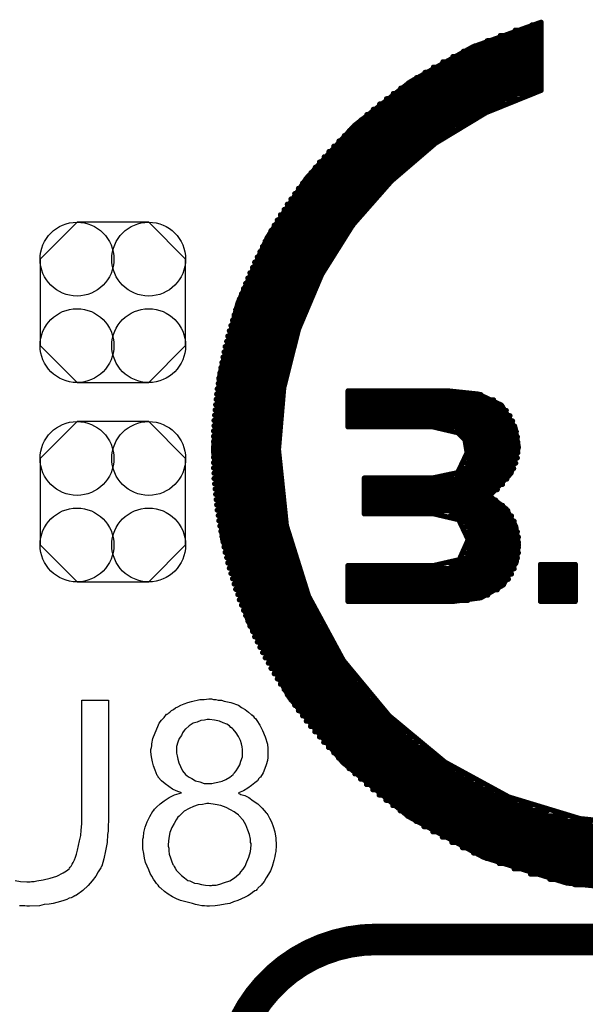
# Model space of a CAD drawing. Extents: x -0.07 to 0.95, y -0.15 to 2.1.
# Tile 16 of 30: x 0.7 to 0.81, y 0.74 to 0.92. Entities that reach past the tile are written whole.
import ezdxf

# ---------------------------------------------------------------- set-up
doc = ezdxf.new("R2010")
doc.units = 0
doc.layers.get('0').update_dxf_attribs({"linetype": 'CONTINUOUS'})
doc.layers.add('gto', color=2, linetype='CONTINUOUS')
doc.layers.add('gts', color=1, linetype='CONTINUOUS')

# ---------------------------------------------------------------- blocks, each defined once
blk = doc.blocks.new('D48')
at = {"const_width": 0.003}
blk.add_lwpolyline([(-0.0015, 0, 1), (0.0015, 0, 1)], format="xyb", close=True, dxfattribs=at)
blk = doc.blocks.new('D52')
at = {"const_width": 0.0005}
blk.add_lwpolyline([(-0.00025, 0, 1), (0.00025, 0, 1)], format="xyb", close=True, dxfattribs=at)
blk = doc.blocks.new('D137')
blk.add_lwpolyline([(-0.0068, -0.0152), (0.0068, -0.0152), (0.0138, -0.0082), (0.0138, 0.0082), (0.0068, 0.0152), (-0.0068, 0.0152), (-0.0138, 0.0082), (-0.0138, -0.0082)], close=True)
for centre in [(-0.0068, 0.0082), (0.0068, 0.0082), (-0.0068, -0.0082), (0.0068, -0.0082)]:
    blk.add_circle(centre, 0.007)

msp = doc.modelspace()

# ---------------------------------------------------------------- linework, layer by layer
at = {"layer": 'gto', "color": 2}
for points, const_width in [([(0.7882, 0.9192), (0.8012, 0.9239)], 0.001), ([(0.8012, 0.911), (0.8012, 0.9239)], 0.001), ([(0.7963, 0.9224), (0.8012, 0.9224)], 0.001), ([(0.7995, 0.9234), (0.8012, 0.9234)], 0.001), ([(0.791, 0.9204), (0.8012, 0.9204)], 0.001), ([(0.7935, 0.9214), (0.8012, 0.9214)], 0.001), ([(0.7764, 0.9126), (0.7882, 0.9192)], 0.001), ([(0.7865, 0.9184), (0.8012, 0.9184)], 0.001), ([(0.7886, 0.9194), (0.8012, 0.9194)], 0.001), ([(0.7826, 0.9164), (0.8012, 0.9164)], 0.001), ([(0.7845, 0.9174), (0.8012, 0.9174)], 0.001), ([(0.7792, 0.9144), (0.8012, 0.9144)], 0.001), ([(0.7808, 0.9154), (0.8012, 0.9154)], 0.001), ([(0.7658, 0.9043), (0.7764, 0.9126)], 0.001), ([(0.7776, 0.9134), (0.8012, 0.9134)], 0.001), ([(0.7746, 0.9114), (0.8012, 0.9114)], 0.001), ([(0.7761, 0.9124), (0.8012, 0.9124)], 0.001), ([(0.7908, 0.9068), (0.8012, 0.911)], 0.001), ([(0.7719, 0.9094), (0.7967, 0.9094)], 0.001), ([(0.7732, 0.9104), (0.7994, 0.9104)], 0.001), ([(0.7694, 0.9074), (0.7921, 0.9074)], 0.001), ([(0.7706, 0.9084), (0.7943, 0.9084)], 0.001), ([(0.7671, 0.9054), (0.7882, 0.9054)], 0.001), ([(0.7682, 0.9064), (0.7901, 0.9064)], 0.001), ([(0.7812, 0.901), (0.7908, 0.9068)], 0.001), ([(0.7567, 0.8943), (0.7658, 0.9043)], 0.001), ([(0.7649, 0.9034), (0.7849, 0.9034)], 0.001), ([(0.766, 0.9044), (0.7865, 0.9044)], 0.001), ([(0.7629, 0.9014), (0.7819, 0.9014)], 0.001), ([(0.7639, 0.9024), (0.7833, 0.9024)], 0.001), ([(0.761, 0.8994), (0.7792, 0.8994)], 0.001), ([(0.7619, 0.9004), (0.7805, 0.9004)], 0.001), ([(0.7728, 0.8938), (0.7812, 0.901)], 0.001), ([(0.7601, 0.8984), (0.7779, 0.8984)], 0.001), ([(0.7584, 0.8964), (0.7756, 0.8964)], 0.001), ([(0.7592, 0.8974), (0.7767, 0.8974)], 0.001), ([(0.7493, 0.8831), (0.7567, 0.8943)], 0.001), ([(0.7568, 0.8944), (0.7734, 0.8944)], 0.001), ([(0.7576, 0.8954), (0.7744, 0.8954)], 0.001), ([(0.7655, 0.8855), (0.7728, 0.8938)], 0.001), ([(0.7552, 0.8924), (0.7714, 0.8924)], 0.001), ([(0.756, 0.8934), (0.7724, 0.8934)], 0.001), ([(0.7538, 0.8904), (0.7695, 0.8904)], 0.001), ([(0.7545, 0.8914), (0.7704, 0.8914)], 0.001), ([(0.7525, 0.8884), (0.7678, 0.8884)], 0.001), ([(0.7531, 0.8894), (0.7687, 0.8894)], 0.001), ([(0.7512, 0.8864), (0.7662, 0.8864)], 0.001), ([(0.7518, 0.8874), (0.767, 0.8874)], 0.001), ([(0.7506, 0.8854), (0.7655, 0.8854)], 0.001), ([(0.7596, 0.8761), (0.7655, 0.8855)], 0.001), ([(0.7437, 0.8706), (0.7493, 0.8831)], 0.001), ([(0.7495, 0.8834), (0.764, 0.8834)], 0.001), ([(0.75, 0.8844), (0.7647, 0.8844)], 0.001), ([(0.7484, 0.8814), (0.7627, 0.8814)], 0.001), ([(0.7489, 0.8824), (0.7634, 0.8824)], 0.001), ([(0.7474, 0.8794), (0.7615, 0.8794)], 0.001), ([(0.7479, 0.8804), (0.7621, 0.8804)], 0.001), ([(0.7465, 0.8774), (0.7603, 0.8774)], 0.001), ([(0.7469, 0.8784), (0.7609, 0.8784)], 0.001), ([(0.7456, 0.8754), (0.7593, 0.8754)], 0.001), ([(0.746, 0.8764), (0.7598, 0.8764)], 0.001), ([(0.7552, 0.8657), (0.7596, 0.8761)], 0.001), ([(0.7448, 0.8734), (0.7583, 0.8734)], 0.001), ([(0.7452, 0.8744), (0.7588, 0.8744)], 0.001), ([(0.744, 0.8714), (0.7574, 0.8714)], 0.001), ([(0.7444, 0.8724), (0.7578, 0.8724)], 0.001), ([(0.7403, 0.8571), (0.7437, 0.8706)], 0.001), ([(0.7437, 0.8704), (0.7569, 0.8704)], 0.001), ([(0.743, 0.8684), (0.7561, 0.8684)], 0.001), ([(0.7433, 0.8694), (0.7565, 0.8694)], 0.001), ([(0.7424, 0.8664), (0.7554, 0.8664)], 0.001), ([(0.7427, 0.8674), (0.7558, 0.8674)], 0.001), ([(0.7418, 0.8644), (0.7547, 0.8644)], 0.001), ([(0.7421, 0.8654), (0.7551, 0.8654)], 0.001), ([(0.7524, 0.8546), (0.7552, 0.8657)], 0.001), ([(0.7413, 0.8624), (0.7541, 0.8624)], 0.001), ([(0.7416, 0.8634), (0.7544, 0.8634)], 0.001), ([(0.7409, 0.8604), (0.7536, 0.8604)], 0.001), ([(0.7411, 0.8614), (0.7539, 0.8614)], 0.001), ([(0.7405, 0.8584), (0.7531, 0.8584)], 0.001), ([(0.7407, 0.8594), (0.7534, 0.8594)], 0.001), ([(0.7391, 0.8429), (0.7403, 0.8571)], 0.001), ([(0.7403, 0.8574), (0.7529, 0.8574)], 0.001), ([(0.74, 0.8554), (0.7525, 0.8554)], 0.001), ([(0.7401, 0.8564), (0.7527, 0.8564)], 0.001), ([(0.7514, 0.8429), (0.7524, 0.8546)], 0.001), ([(0.7397, 0.8534), (0.7522, 0.8534)], 0.001), ([(0.7398, 0.8544), (0.7524, 0.8544)], 0.001), ([(0.7646, 0.8472), (0.7646, 0.854)], 0.001), ([(0.7646, 0.854), (0.7836, 0.854)], 0.001), ([(0.7646, 0.8533), (0.7898, 0.8533)], 0.001), ([(0.7836, 0.854), (0.7893, 0.8534)], 0.001), ([(0.7893, 0.8534), (0.7937, 0.8513)], 0.001), ([(0.7395, 0.8514), (0.7519, 0.8514)], 0.001), ([(0.7396, 0.8524), (0.7521, 0.8524)], 0.001), ([(0.7646, 0.8523), (0.7922, 0.8523)], 0.001), ([(0.7646, 0.8513), (0.7937, 0.8513)], 0.001), ([(0.7937, 0.8513), (0.7963, 0.8469)], 0.001), ([(0.7393, 0.8494), (0.7517, 0.8494)], 0.001), ([(0.7394, 0.8504), (0.7518, 0.8504)], 0.001), ([(0.7646, 0.8503), (0.7946, 0.8503)], 0.001), ([(0.7646, 0.8493), (0.7953, 0.8493)], 0.001), ([(0.7392, 0.8484), (0.7517, 0.8484)], 0.001), ([(0.7392, 0.8474), (0.7516, 0.8474)], 0.001), ([(0.7646, 0.8483), (0.7958, 0.8483)], 0.001), ([(0.7646, 0.8473), (0.7962, 0.8473)], 0.001), ([(0.7646, 0.8472), (0.7807, 0.8472)], 0.001), ([(0.7807, 0.8472), (0.7854, 0.8461)], 0.001), ([(0.7391, 0.8464), (0.7515, 0.8464)], 0.001), ([(0.7391, 0.8454), (0.7515, 0.8454)], 0.001), ([(0.7851, 0.8463), (0.7965, 0.8463)], 0.001), ([(0.7854, 0.8461), (0.7868, 0.8447)], 0.001), ([(0.7864, 0.8453), (0.7967, 0.8453)], 0.001), ([(0.7963, 0.8469), (0.7969, 0.8433)], 0.001), ([(0.7391, 0.8444), (0.7515, 0.8444)], 0.001), ([(0.7391, 0.8434), (0.7514, 0.8434)], 0.001), ([(0.7868, 0.8447), (0.7872, 0.8423)], 0.001), ([(0.7869, 0.8443), (0.7968, 0.8443)], 0.001), ([(0.7391, 0.8429), (0.7408, 0.826)], 0.001), ([(0.7391, 0.8424), (0.7514, 0.8424)], 0.001), ([(0.7514, 0.8429), (0.7529, 0.8285)], 0.001), ([(0.7854, 0.8385), (0.7872, 0.8423)], 0.001), ([(0.7872, 0.8433), (0.7969, 0.8433)], 0.001), ([(0.7872, 0.8423), (0.7968, 0.8423)], 0.001), ([(0.7955, 0.8384), (0.7969, 0.8433)], 0.001), ([(0.7391, 0.8414), (0.7515, 0.8414)], 0.001), ([(0.7391, 0.8404), (0.7515, 0.8404)], 0.001), ([(0.7869, 0.8403), (0.7964, 0.8403)], 0.001), ([(0.7872, 0.8413), (0.7967, 0.8413)], 0.001), ([(0.7391, 0.8394), (0.7515, 0.8394)], 0.001), ([(0.7392, 0.8384), (0.7516, 0.8384)], 0.001), ([(0.7807, 0.8375), (0.7854, 0.8385)], 0.001), ([(0.785, 0.8383), (0.7954, 0.8383)], 0.001), ([(0.7864, 0.8393), (0.796, 0.8393)], 0.001), ([(0.7914, 0.8341), (0.7955, 0.8384)], 0.001), ([(0.7392, 0.8374), (0.7516, 0.8374)], 0.001), ([(0.7393, 0.8364), (0.7517, 0.8364)], 0.001), ([(0.7677, 0.8307), (0.7677, 0.8375)], 0.001), ([(0.7677, 0.8375), (0.7807, 0.8375)], 0.001), ([(0.7677, 0.8373), (0.7947, 0.8373)], 0.001), ([(0.7677, 0.8363), (0.7939, 0.8363)], 0.001), ([(0.7394, 0.8354), (0.7518, 0.8354)], 0.001), ([(0.7395, 0.8344), (0.7519, 0.8344)], 0.001), ([(0.7677, 0.8353), (0.7929, 0.8353)], 0.001), ([(0.7677, 0.8343), (0.7917, 0.8343)], 0.001), ([(0.7914, 0.8341), (0.7946, 0.8316)], 0.001), ([(0.7396, 0.8334), (0.7521, 0.8334)], 0.001), ([(0.7397, 0.8324), (0.7522, 0.8324)], 0.001), ([(0.7677, 0.8333), (0.7926, 0.8333)], 0.001), ([(0.7677, 0.8323), (0.7939, 0.8323)], 0.001), ([(0.7398, 0.8314), (0.7524, 0.8314)], 0.001), ([(0.74, 0.8304), (0.7525, 0.8304)], 0.001), ([(0.7677, 0.8313), (0.7949, 0.8313)], 0.001), ([(0.7677, 0.8307), (0.7809, 0.8307)], 0.001), ([(0.7809, 0.8307), (0.7856, 0.8296)], 0.001), ([(0.7946, 0.8316), (0.7964, 0.8283)], 0.001), ([(0.7401, 0.8294), (0.7527, 0.8294)], 0.001), ([(0.7529, 0.8285), (0.7571, 0.8151)], 0.001), ([(0.784, 0.8303), (0.7956, 0.8303)], 0.001), ([(0.7856, 0.8296), (0.7874, 0.8258)], 0.001), ([(0.786, 0.8293), (0.7961, 0.8293)], 0.001), ([(0.7403, 0.8284), (0.7529, 0.8284)], 0.001), ([(0.7405, 0.8274), (0.7531, 0.8274)], 0.001), ([(0.7869, 0.8283), (0.7964, 0.8283)], 0.001), ([(0.7873, 0.8273), (0.7967, 0.8273)], 0.001), ([(0.7964, 0.8283), (0.7969, 0.8248)], 0.001), ([(0.7407, 0.8264), (0.7534, 0.8264)], 0.001), ([(0.7408, 0.826), (0.7457, 0.8103)], 0.001), ([(0.7409, 0.8254), (0.7536, 0.8254)], 0.001), ([(0.7857, 0.822), (0.7874, 0.8258)], 0.001), ([(0.7874, 0.8263), (0.7969, 0.8263)], 0.001), ([(0.7874, 0.8253), (0.7969, 0.8253)], 0.001), ([(0.7965, 0.8216), (0.7969, 0.8248)], 0.001), ([(0.7411, 0.8244), (0.7539, 0.8244)], 0.001), ([(0.7413, 0.8234), (0.7541, 0.8234)], 0.001), ([(0.7869, 0.8233), (0.7969, 0.8233)], 0.001), ([(0.7873, 0.8243), (0.7969, 0.8243)], 0.001), ([(0.7416, 0.8224), (0.7544, 0.8224)], 0.001), ([(0.7418, 0.8214), (0.7547, 0.8214)], 0.001), ([(0.7809, 0.8209), (0.7857, 0.822)], 0.001), ([(0.784, 0.8213), (0.7964, 0.8213)], 0.001), ([(0.7861, 0.8223), (0.7967, 0.8223)], 0.001), ([(0.794, 0.8172), (0.7965, 0.8216)], 0.001), ([(0.8011, 0.8211), (0.8077, 0.8211)], 0.001), ([(0.8011, 0.8141), (0.8011, 0.8211)], 0.001), ([(0.8077, 0.8141), (0.8077, 0.8211)], 0.001), ([(0.7421, 0.8204), (0.7551, 0.8204)], 0.001), ([(0.7424, 0.8194), (0.7554, 0.8194)], 0.001), ([(0.7646, 0.8209), (0.7809, 0.8209)], 0.001), ([(0.7646, 0.8141), (0.7646, 0.8209)], 0.001), ([(0.7646, 0.8203), (0.7961, 0.8203)], 0.001), ([(0.7646, 0.8193), (0.7956, 0.8193)], 0.001), ([(0.8011, 0.8203), (0.8077, 0.8203)], 0.001), ([(0.8011, 0.8193), (0.8077, 0.8193)], 0.001), ([(0.7427, 0.8184), (0.7558, 0.8184)], 0.001), ([(0.743, 0.8174), (0.7561, 0.8174)], 0.001), ([(0.7646, 0.8183), (0.795, 0.8183)], 0.001), ([(0.7646, 0.8173), (0.7941, 0.8173)], 0.001), ([(0.8011, 0.8183), (0.8077, 0.8183)], 0.001), ([(0.8011, 0.8173), (0.8077, 0.8173)], 0.001), ([(0.7433, 0.8164), (0.7565, 0.8164)], 0.001), ([(0.7437, 0.8154), (0.7569, 0.8154)], 0.001), ([(0.7646, 0.8163), (0.7929, 0.8163)], 0.001), ([(0.7898, 0.8148), (0.794, 0.8172)], 0.001), ([(0.8011, 0.8163), (0.8077, 0.8163)], 0.001), ([(0.744, 0.8144), (0.7574, 0.8144)], 0.001), ([(0.7571, 0.8151), (0.7637, 0.8029)], 0.001), ([(0.7646, 0.8153), (0.7911, 0.8153)], 0.001), ([(0.7646, 0.8143), (0.7873, 0.8143)], 0.001), ([(0.7646, 0.8141), (0.7845, 0.8141)], 0.001), ([(0.7845, 0.8141), (0.7898, 0.8148)], 0.001), ([(0.8011, 0.8153), (0.8077, 0.8153)], 0.001), ([(0.8011, 0.8143), (0.8077, 0.8143)], 0.001), ([(0.8011, 0.8141), (0.8077, 0.8141)], 0.001), ([(0.7444, 0.8134), (0.7578, 0.8134)], 0.001), ([(0.7448, 0.8124), (0.7583, 0.8124)], 0.001), ([(0.7452, 0.8114), (0.7587, 0.8114)], 0.001), ([(0.7456, 0.8104), (0.7592, 0.8104)], 0.001), ([(0.7457, 0.8103), (0.7534, 0.796)], 0.001), ([(0.746, 0.8094), (0.7598, 0.8094)], 0.001), ([(0.7465, 0.8084), (0.7603, 0.8084)], 0.001), ([(0.7469, 0.8074), (0.7609, 0.8074)], 0.001), ([(0.7474, 0.8064), (0.7615, 0.8064)], 0.001), ([(0.7479, 0.8054), (0.7621, 0.8054)], 0.001), ([(0.7484, 0.8044), (0.7627, 0.8044)], 0.001), ([(0.7489, 0.8034), (0.7633, 0.8034)], 0.001), ([(0.7495, 0.8024), (0.764, 0.8024)], 0.001), ([(0.7637, 0.8029), (0.7724, 0.7924)], 0.001), ([(0.75, 0.8014), (0.7647, 0.8014)], 0.001), ([(0.7506, 0.8004), (0.7654, 0.8004)], 0.001), ([(0.7512, 0.7994), (0.7662, 0.7994)], 0.001), ([(0.7518, 0.7984), (0.767, 0.7984)], 0.001), ([(0.7525, 0.7974), (0.7678, 0.7974)], 0.001), ([(0.7531, 0.7964), (0.7686, 0.7964)], 0.001), ([(0.7534, 0.796), (0.7636, 0.7836)], 0.001), ([(0.7538, 0.7954), (0.7695, 0.7954)], 0.001), ([(0.7545, 0.7944), (0.7704, 0.7944)], 0.001), ([(0.7552, 0.7934), (0.7714, 0.7934)], 0.001), ([(0.756, 0.7924), (0.7723, 0.7924)], 0.001), ([(0.7567, 0.7914), (0.7734, 0.7914)], 0.001), ([(0.7724, 0.7924), (0.783, 0.7836)], 0.001), ([(0.7575, 0.7904), (0.7744, 0.7904)], 0.001), ([(0.7583, 0.7894), (0.7755, 0.7894)], 0.001), ([(0.7592, 0.7884), (0.7767, 0.7884)], 0.001), ([(0.76, 0.7874), (0.7779, 0.7874)], 0.001), ([(0.7609, 0.7864), (0.7792, 0.7864)], 0.001), ([(0.7619, 0.7854), (0.7805, 0.7854)], 0.001), ([(0.7628, 0.7844), (0.7819, 0.7844)], 0.001), ([(0.7636, 0.7836), (0.7761, 0.7733)], 0.001), ([(0.7638, 0.7834), (0.7833, 0.7834)], 0.001), ([(0.7648, 0.7824), (0.7849, 0.7824)], 0.001), ([(0.783, 0.7836), (0.7951, 0.777)], 0.001), ([(0.7659, 0.7814), (0.7865, 0.7814)], 0.001), ([(0.767, 0.7804), (0.7882, 0.7804)], 0.001), ([(0.7681, 0.7794), (0.7901, 0.7794)], 0.001), ([(0.7693, 0.7784), (0.7921, 0.7784)], 0.001), ([(0.7705, 0.7774), (0.7943, 0.7774)], 0.001), ([(0.7718, 0.7764), (0.7967, 0.7764)], 0.001), ([(0.7951, 0.777), (0.8086, 0.7729)], 0.001), ([(0.7731, 0.7754), (0.7994, 0.7754)], 0.001), ([(0.7745, 0.7744), (0.8024, 0.7744)], 0.001), ([(0.7759, 0.7734), (0.8061, 0.7734)], 0.001), ([(0.7761, 0.7733), (0.7903, 0.7656)], 0.001), ([(0.8086, 0.7729), (0.823, 0.7714)], 0.001), ([(0.7775, 0.7724), (0.811, 0.7724)], 0.001), ([(0.779, 0.7714), (0.8212, 0.7714)], 0.001), ([(0.7807, 0.7704), (0.8653, 0.7704)], 0.001), ([(0.7825, 0.7694), (0.8635, 0.7694)], 0.001), ([(0.7843, 0.7684), (0.8616, 0.7684)], 0.001), ([(0.7863, 0.7674), (0.8597, 0.7674)], 0.001), ([(0.7884, 0.7664), (0.8575, 0.7664)], 0.001), ([(0.7903, 0.7656), (0.8061, 0.7607)], 0.001), ([(0.7908, 0.7654), (0.8552, 0.7654)], 0.001), ([(0.7933, 0.7644), (0.8527, 0.7644)], 0.001), ([(0.7961, 0.7634), (0.8499, 0.7634)], 0.001), ([(0.7992, 0.7624), (0.8468, 0.7624)], 0.001), ([(0.8029, 0.7614), (0.843, 0.7614)], 0.001), ([(0.8061, 0.7607), (0.823, 0.759)], 0.001), ([(0.8076, 0.7604), (0.8384, 0.7604)], 0.001), ([(0.77, 0.75), (0.77, 0.75)], 0.006), ([(0.77, 0.75), (0.77, 0.75)], 0.006), ([(0.77, 0.75), (0.95, 0.75)], 0.006)]:
    msp.add_lwpolyline(points, dxfattribs=dict(at, const_width=const_width))
for points in [[(0.7015, 0.7612), (0.7025, 0.761), (0.7037, 0.7609), (0.7043, 0.7609), (0.7046, 0.761), (0.7051, 0.761), (0.7056, 0.7611), (0.7068, 0.7613), (0.7081, 0.7616), (0.7094, 0.762), (0.7106, 0.7626), (0.7112, 0.763), (0.7117, 0.7634), (0.7118, 0.7635), (0.7118, 0.7635), (0.7119, 0.7637), (0.7121, 0.7639), (0.7123, 0.7643), (0.7125, 0.7646), (0.7127, 0.7651), (0.7129, 0.7656), (0.7131, 0.7662), (0.7133, 0.7669), (0.7135, 0.7678), (0.7137, 0.7687), (0.7139, 0.7697), (0.714, 0.7707), (0.7141, 0.7719), (0.7141, 0.7732), (0.7141, 0.7954), (0.7192, 0.7954), (0.7192, 0.7732)], [(0.7391, 0.7955), (0.7395, 0.7955), (0.74, 0.7954), (0.7406, 0.7954), (0.7411, 0.7952), (0.7424, 0.7949), (0.7438, 0.7944), (0.7444, 0.794), (0.7451, 0.7936), (0.7457, 0.7931), (0.7463, 0.7926), (0.7464, 0.7926), (0.7464, 0.7925), (0.7466, 0.7924), (0.7468, 0.7921), (0.7471, 0.7918), (0.7473, 0.7915), (0.7479, 0.7906), (0.7484, 0.7896), (0.7489, 0.7884), (0.7493, 0.787), (0.7494, 0.7862), (0.7494, 0.7855), (0.7494, 0.7854), (0.7494, 0.7854), (0.7494, 0.785), (0.7494, 0.7845), (0.7493, 0.7839), (0.7491, 0.7831), (0.7488, 0.7824), (0.7485, 0.7816), (0.748, 0.7808), (0.7479, 0.7807), (0.7477, 0.7805), (0.7474, 0.7801), (0.7469, 0.7797), (0.7463, 0.7792), (0.7456, 0.7787), (0.7448, 0.7782), (0.7438, 0.7778), (0.7438, 0.7778), (0.7439, 0.7777), (0.7441, 0.7776), (0.7443, 0.7775), (0.745, 0.7773), (0.7458, 0.7769), (0.7466, 0.7763), (0.7475, 0.7757), (0.7483, 0.7749), (0.7491, 0.774), (0.7491, 0.774), (0.7492, 0.7739), (0.7494, 0.7736), (0.7497, 0.773), (0.7501, 0.7723), (0.7504, 0.7714), (0.7507, 0.7704), (0.7509, 0.7692), (0.751, 0.7679), (0.751, 0.7679), (0.751, 0.7677), (0.751, 0.7674), (0.7509, 0.7671), (0.7509, 0.7667), (0.7508, 0.7662), (0.7507, 0.7657), (0.7505, 0.765), (0.7502, 0.7638), (0.7499, 0.763), (0.7495, 0.7624), (0.7491, 0.7617), (0.7487, 0.761), (0.7481, 0.7603), (0.7475, 0.7597), (0.7474, 0.7596), (0.7473, 0.7595), (0.7472, 0.7593), (0.7469, 0.7592), (0.7465, 0.7589), (0.7461, 0.7586), (0.7456, 0.7583), (0.7451, 0.758), (0.7444, 0.7577), (0.7437, 0.7574), (0.7429, 0.7571), (0.7422, 0.7568), (0.7413, 0.7567), (0.7403, 0.7565), (0.7394, 0.7564), (0.7383, 0.7563), (0.7378, 0.7563), (0.7374, 0.7564), (0.7369, 0.7564), (0.7363, 0.7565), (0.7357, 0.7566), (0.7351, 0.7568), (0.7336, 0.7572), (0.7328, 0.7574), (0.7321, 0.7577), (0.7313, 0.7581), (0.7305, 0.7586), (0.7298, 0.7591), (0.7291, 0.7597), (0.7291, 0.7597), (0.729, 0.7598), (0.7288, 0.76), (0.7286, 0.7603), (0.7283, 0.7606), (0.728, 0.761), (0.7277, 0.7614), (0.7274, 0.762), (0.7271, 0.7625), (0.7268, 0.7632), (0.7262, 0.7646), (0.726, 0.7654), (0.7259, 0.7663), (0.7257, 0.7672), (0.7257, 0.768), (0.7257, 0.7681), (0.7257, 0.7682), (0.7257, 0.7684), (0.7257, 0.7687), (0.7257, 0.769), (0.7258, 0.7694), (0.7259, 0.7703), (0.7261, 0.7713), (0.7265, 0.7723), (0.727, 0.7733), (0.7276, 0.7743), (0.7276, 0.7744), (0.7277, 0.7744), (0.7279, 0.7747), (0.7283, 0.7751), (0.729, 0.7757), (0.7297, 0.7763), (0.7307, 0.7769), (0.7317, 0.7774), (0.733, 0.7778), (0.733, 0.7778), (0.7329, 0.7778), (0.7327, 0.7779), (0.7325, 0.778), (0.732, 0.7782), (0.7313, 0.7785), (0.7306, 0.779), (0.7299, 0.7795), (0.7292, 0.7801), (0.7286, 0.7808), (0.7286, 0.7809), (0.7284, 0.7811), (0.7282, 0.7816), (0.728, 0.7821), (0.7277, 0.7829), (0.7275, 0.7837), (0.7273, 0.7846), (0.7272, 0.7856), (0.7272, 0.7857), (0.7272, 0.7858), (0.7272, 0.786), (0.7273, 0.7864), (0.7274, 0.7867), (0.7274, 0.7871), (0.7276, 0.7881), (0.728, 0.7892), (0.7285, 0.7904), (0.7288, 0.791), (0.7292, 0.7916), (0.7297, 0.7921), (0.7302, 0.7927), (0.7303, 0.7927), (0.7304, 0.7928), (0.7306, 0.793), (0.7308, 0.7931), (0.7311, 0.7934), (0.7315, 0.7936), (0.7319, 0.7939), (0.7323, 0.7941), (0.7329, 0.7944), (0.7335, 0.7947), (0.7342, 0.7949), (0.7349, 0.7951), (0.7365, 0.7955), (0.7373, 0.7955), (0.7382, 0.7956), (0.7387, 0.7956), (0.7391, 0.7955)], [(0.7383, 0.7917), (0.7379, 0.7917), (0.7374, 0.7916), (0.7367, 0.7915), (0.736, 0.7912), (0.7352, 0.791), (0.7345, 0.7905), (0.7338, 0.7899), (0.7337, 0.7899), (0.7335, 0.7896), (0.7332, 0.7892), (0.733, 0.7887), (0.7326, 0.7881), (0.7323, 0.7874), (0.7321, 0.7866), (0.7321, 0.7857), (0.7321, 0.7857), (0.7321, 0.7856), (0.7321, 0.7853), (0.7322, 0.7848), (0.7323, 0.7842), (0.7325, 0.7835), (0.7328, 0.7828), (0.7332, 0.782), (0.7338, 0.7813), (0.7338, 0.7813), (0.7341, 0.781), (0.7345, 0.7808), (0.735, 0.7805), (0.7357, 0.7801), (0.7365, 0.7799), (0.7373, 0.7796), (0.7383, 0.7796), (0.7385, 0.7796), (0.7388, 0.7796), (0.7393, 0.7797), (0.7399, 0.7798), (0.7407, 0.78), (0.7414, 0.7803), (0.7422, 0.7808), (0.7428, 0.7813), (0.7429, 0.7814), (0.7431, 0.7816), (0.7434, 0.782), (0.7437, 0.7825), (0.7441, 0.7831), (0.7443, 0.7838), (0.7446, 0.7846), (0.7446, 0.7855), (0.7446, 0.7856), (0.7446, 0.7856), (0.7446, 0.786), (0.7445, 0.7865), (0.7444, 0.7871), (0.7442, 0.7877), (0.7438, 0.7885), (0.7434, 0.7892), (0.7428, 0.7899), (0.7427, 0.79), (0.7424, 0.7902), (0.7421, 0.7905), (0.7416, 0.7908), (0.7409, 0.7911), (0.7402, 0.7914), (0.7393, 0.7916), (0.7383, 0.7917)], [(0.7382, 0.7758), (0.7378, 0.7758), (0.7376, 0.7757), (0.737, 0.7756), (0.7362, 0.7755), (0.7353, 0.7752), (0.7345, 0.7748), (0.7335, 0.7743), (0.7327, 0.7735), (0.7326, 0.7734), (0.7323, 0.7732), (0.732, 0.7727), (0.7316, 0.772), (0.7312, 0.7712), (0.7308, 0.7703), (0.7306, 0.7692), (0.7305, 0.768), (0.7305, 0.7679), (0.7305, 0.7677), (0.7306, 0.7673), (0.7306, 0.7668), (0.7307, 0.7662), (0.7309, 0.7655), (0.7311, 0.7649), (0.7314, 0.7642), (0.7315, 0.7641), (0.7316, 0.7638), (0.7318, 0.7635), (0.7321, 0.7631), (0.7325, 0.7626), (0.733, 0.7621), (0.7336, 0.7617), (0.7342, 0.7612), (0.7343, 0.7612), (0.7346, 0.7611), (0.735, 0.7609), (0.7355, 0.7607), (0.7361, 0.7606), (0.7368, 0.7604), (0.7376, 0.7603), (0.7383, 0.7602), (0.7387, 0.7602), (0.7389, 0.7603), (0.7396, 0.7603), (0.7403, 0.7605), (0.7412, 0.7608), (0.7422, 0.7611), (0.7431, 0.7617), (0.7439, 0.7624), (0.7441, 0.7625), (0.7443, 0.7628), (0.7447, 0.7633), (0.7451, 0.7639), (0.7454, 0.7647), (0.7458, 0.7656), (0.7461, 0.7667), (0.7462, 0.7679), (0.7462, 0.7679), (0.7462, 0.768), (0.7462, 0.7682), (0.7461, 0.7684), (0.7461, 0.769), (0.7459, 0.7699), (0.7456, 0.7707), (0.7452, 0.7717), (0.7447, 0.7726), (0.7439, 0.7735), (0.7438, 0.7736), (0.7435, 0.7738), (0.743, 0.7742), (0.7423, 0.7746), (0.7415, 0.775), (0.7405, 0.7754), (0.7394, 0.7756), (0.7382, 0.7758)], [(0.7192, 0.7732), (0.7192, 0.7732), (0.7192, 0.7729), (0.7192, 0.7727), (0.7192, 0.7723), (0.7191, 0.7718), (0.7191, 0.7712), (0.7191, 0.7705), (0.719, 0.7699), (0.7189, 0.7684), (0.7186, 0.7668), (0.7183, 0.7653), (0.7181, 0.7646), (0.7179, 0.7639), (0.7179, 0.7639), (0.7178, 0.7638), (0.7177, 0.7636), (0.7176, 0.7634), (0.7172, 0.7628), (0.7168, 0.762), (0.7161, 0.7611), (0.7153, 0.7602), (0.7143, 0.7593), (0.7131, 0.7584), (0.713, 0.7584), (0.7129, 0.7583), (0.7128, 0.7583), (0.7125, 0.7581), (0.7121, 0.7579), (0.7117, 0.7578), (0.7113, 0.7576), (0.7107, 0.7574), (0.7101, 0.7572), (0.7094, 0.757), (0.7087, 0.7568), (0.7079, 0.7567), (0.707, 0.7566), (0.7061, 0.7564), (0.7042, 0.7563), (0.7037, 0.7563), (0.7033, 0.7564), (0.7028, 0.7564), (0.7023, 0.7564)]]:
    msp.add_lwpolyline(points, dxfattribs=at)
at = {"layer": 'gto', "color": 2, "const_width": 0.006}
msp.add_lwpolyline([(0.77, 0.75, 0.414214), (0.742, 0.722)], format="xyb", dxfattribs=at)

# ---------------------------------------------------------------- block references
at = {"layer": 'gto'}
for name, p in [('D52', (0.8012, 0.9239)), ('D52', (0.8012, 0.9239)), ('D52', (0.7963, 0.9224)), ('D52', (0.7995, 0.9234)), ('D52', (0.8012, 0.9234)), ('D52', (0.8012, 0.9224)), ('D52', (0.791, 0.9204)), ('D52', (0.7935, 0.9214)), ('D52', (0.8012, 0.9214)), ('D52', (0.8012, 0.9204)), ('D52', (0.7865, 0.9184)), ('D52', (0.7882, 0.9192)), ('D52', (0.7882, 0.9192)), ('D52', (0.7886, 0.9194)), ('D52', (0.8012, 0.9194)), ('D52', (0.8012, 0.9184)), ('D52', (0.7826, 0.9164)), ('D52', (0.7845, 0.9174)), ('D52', (0.8012, 0.9174)), ('D52', (0.8012, 0.9164)), ('D52', (0.7792, 0.9144)), ('D52', (0.7808, 0.9154)), ('D52', (0.8012, 0.9154)), ('D52', (0.8012, 0.9144)), ('D52', (0.7764, 0.9126)), ('D52', (0.7764, 0.9126)), ('D52', (0.7776, 0.9134)), ('D52', (0.8012, 0.9134)), ('D52', (0.7746, 0.9114)), ('D52', (0.7761, 0.9124)), ('D52', (0.8012, 0.9124)), ('D52', (0.8012, 0.9114)), ('D52', (0.8012, 0.911)), ('D52', (0.8012, 0.911)), ('D52', (0.7719, 0.9094)), ('D52', (0.7732, 0.9104)), ('D52', (0.7967, 0.9094)), ('D52', (0.7994, 0.9104)), ('D52', (0.7694, 0.9074)), ('D52', (0.7706, 0.9084)), ('D52', (0.7921, 0.9074)), ('D52', (0.7943, 0.9084)), ('D52', (0.7671, 0.9054)), ('D52', (0.7682, 0.9064)), ('D52', (0.7882, 0.9054)), ('D52', (0.7901, 0.9064)), ('D52', (0.7908, 0.9068)), ('D52', (0.7649, 0.9034)), ('D52', (0.7658, 0.9043)), ('D52', (0.7658, 0.9043)), ('D52', (0.766, 0.9044)), ('D52', (0.7849, 0.9034)), ('D52', (0.7865, 0.9044)), ('D52', (0.7629, 0.9014)), ('D52', (0.7639, 0.9024)), ('D52', (0.7819, 0.9014)), ('D52', (0.7833, 0.9024)), ('D52', (0.761, 0.8994)), ('D52', (0.7619, 0.9004)), ('D52', (0.7792, 0.8994)), ('D52', (0.7805, 0.9004)), ('D52', (0.7812, 0.901)), ('D52', (0.7601, 0.8984)), ('D52', (0.7779, 0.8984)), ('D52', (0.7584, 0.8964)), ('D52', (0.7592, 0.8974)), ('D52', (0.7756, 0.8964)), ('D52', (0.7767, 0.8974)), ('D52', (0.7567, 0.8943)), ('D52', (0.7567, 0.8943)), ('D52', (0.7568, 0.8944)), ('D52', (0.7576, 0.8954)), ('D52', (0.7728, 0.8938)), ('D52', (0.7734, 0.8944)), ('D52', (0.7744, 0.8954)), ('D52', (0.7552, 0.8924)), ('D52', (0.756, 0.8934)), ('D52', (0.7714, 0.8924)), ('D52', (0.7724, 0.8934)), ('D52', (0.7538, 0.8904)), ('D52', (0.7545, 0.8914)), ('D52', (0.7695, 0.8904)), ('D52', (0.7704, 0.8914)), ('D52', (0.7525, 0.8884)), ('D52', (0.7531, 0.8894)), ('D52', (0.7678, 0.8884)), ('D52', (0.7687, 0.8894)), ('D52', (0.7512, 0.8864)), ('D52', (0.7518, 0.8874)), ('D52', (0.7662, 0.8864)), ('D52', (0.767, 0.8874)), ('D52', (0.7506, 0.8854)), ('D52', (0.7655, 0.8855)), ('D52', (0.7655, 0.8854)), ('D52', (0.7493, 0.8831)), ('D52', (0.7493, 0.8831)), ('D52', (0.7495, 0.8834)), ('D52', (0.75, 0.8844)), ('D52', (0.764, 0.8834)), ('D52', (0.7647, 0.8844)), ('D52', (0.7484, 0.8814)), ('D52', (0.7489, 0.8824)), ('D52', (0.7627, 0.8814)), ('D52', (0.7634, 0.8824)), ('D52', (0.7474, 0.8794)), ('D52', (0.7479, 0.8804)), ('D52', (0.7615, 0.8794)), ('D52', (0.7621, 0.8804)), ('D52', (0.7465, 0.8774)), ('D52', (0.7469, 0.8784)), ('D52', (0.7603, 0.8774)), ('D52', (0.7609, 0.8784)), ('D52', (0.7456, 0.8754)), ('D52', (0.746, 0.8764)), ('D52', (0.7593, 0.8754)), ('D52', (0.7596, 0.8761)), ('D52', (0.7598, 0.8764)), ('D52', (0.7448, 0.8734)), ('D52', (0.7452, 0.8744)), ('D52', (0.7583, 0.8734)), ('D52', (0.7588, 0.8744)), ('D52', (0.744, 0.8714)), ('D52', (0.7444, 0.8724)), ('D52', (0.7574, 0.8714)), ('D52', (0.7578, 0.8724)), ('D52', (0.7437, 0.8706)), ('D52', (0.7437, 0.8706)), ('D52', (0.7437, 0.8704)), ('D52', (0.7569, 0.8704)), ('D52', (0.743, 0.8684)), ('D52', (0.7433, 0.8694)), ('D52', (0.7561, 0.8684)), ('D52', (0.7565, 0.8694)), ('D52', (0.7424, 0.8664)), ('D52', (0.7427, 0.8674)), ('D52', (0.7554, 0.8664)), ('D52', (0.7558, 0.8674)), ('D52', (0.7418, 0.8644)), ('D52', (0.7421, 0.8654)), ('D52', (0.7547, 0.8644)), ('D52', (0.7551, 0.8654)), ('D52', (0.7552, 0.8657)), ('D52', (0.7413, 0.8624)), ('D52', (0.7416, 0.8634)), ('D52', (0.7541, 0.8624)), ('D52', (0.7544, 0.8634)), ('D52', (0.7409, 0.8604)), ('D52', (0.7411, 0.8614)), ('D52', (0.7536, 0.8604)), ('D52', (0.7539, 0.8614)), ('D52', (0.7405, 0.8584)), ('D52', (0.7407, 0.8594)), ('D52', (0.7531, 0.8584)), ('D52', (0.7534, 0.8594)), ('D52', (0.7403, 0.8574)), ('D52', (0.7403, 0.8571)), ('D52', (0.7403, 0.8571)), ('D52', (0.7529, 0.8574)), ('D52', (0.74, 0.8554)), ('D52', (0.7401, 0.8564)), ('D52', (0.7524, 0.8546)), ('D52', (0.7525, 0.8554)), ('D52', (0.7527, 0.8564)), ('D52', (0.7397, 0.8534)), ('D52', (0.7398, 0.8544)), ('D52', (0.7522, 0.8534)), ('D52', (0.7524, 0.8544)), ('D52', (0.7646, 0.854)), ('D52', (0.7646, 0.8533)), ('D52', (0.7836, 0.854)), ('D52', (0.7893, 0.8534)), ('D52', (0.7898, 0.8533)), ('D52', (0.7395, 0.8514)), ('D52', (0.7396, 0.8524)), ('D52', (0.7519, 0.8514)), ('D52', (0.7521, 0.8524)), ('D52', (0.7646, 0.8523)), ('D52', (0.7646, 0.8513)), ('D52', (0.7922, 0.8523)), ('D52', (0.7937, 0.8513)), ('D52', (0.7937, 0.8513)), ('D52', (0.7393, 0.8494)), ('D52', (0.7394, 0.8504)), ('D52', (0.7517, 0.8494)), ('D52', (0.7518, 0.8504)), ('D52', (0.7646, 0.8503)), ('D52', (0.7646, 0.8493)), ('D52', (0.7946, 0.8503)), ('D52', (0.7953, 0.8493)), ('D52', (0.7392, 0.8484)), ('D52', (0.7392, 0.8474)), ('D52', (0.7516, 0.8474)), ('D52', (0.7517, 0.8484)), ('D52', (0.7646, 0.8483)), ('D52', (0.7646, 0.8473)), ('D52', (0.7646, 0.8472)), ('D52', (0.7646, 0.8472)), ('D52', (0.7807, 0.8472)), ('D52', (0.7807, 0.8472)), ('D52', (0.7958, 0.8483)), ('D52', (0.7962, 0.8473)), ('D52', (0.7391, 0.8464)), ('D52', (0.7391, 0.8454)), ('D52', (0.7515, 0.8464)), ('D52', (0.7515, 0.8454)), ('D52', (0.7851, 0.8463)), ('D52', (0.7854, 0.8461)), ('D52', (0.7854, 0.8461)), ('D52', (0.7864, 0.8453)), ('D52', (0.7963, 0.8469)), ('D52', (0.7965, 0.8463)), ('D52', (0.7967, 0.8453)), ('D52', (0.7391, 0.8444)), ('D52', (0.7391, 0.8434)), ('D52', (0.7514, 0.8434)), ('D52', (0.7515, 0.8444)), ('D52', (0.7868, 0.8447)), ('D52', (0.7868, 0.8447)), ('D52', (0.7869, 0.8443)), ('D52', (0.7968, 0.8443)), ('D52', (0.7391, 0.8429)), ('D52', (0.7391, 0.8429)), ('D52', (0.7391, 0.8424)), ('D52', (0.7514, 0.8429)), ('D52', (0.7514, 0.8429)), ('D52', (0.7514, 0.8424)), ('D52', (0.7872, 0.8433)), ('D52', (0.7872, 0.8423)), ('D52', (0.7872, 0.8423)), ('D52', (0.7872, 0.8423)), ('D52', (0.7968, 0.8423)), ('D52', (0.7969, 0.8433)), ('D52', (0.7969, 0.8433)), ('D52', (0.7969, 0.8433)), ('D52', (0.7391, 0.8414)), ('D52', (0.7391, 0.8404)), ('D52', (0.7515, 0.8414)), ('D52', (0.7515, 0.8404)), ('D52', (0.7869, 0.8403)), ('D52', (0.7872, 0.8413)), ('D52', (0.7964, 0.8403)), ('D52', (0.7967, 0.8413)), ('D52', (0.7391, 0.8394)), ('D52', (0.7392, 0.8384)), ('D52', (0.7515, 0.8394)), ('D52', (0.7516, 0.8384)), ('D52', (0.785, 0.8383)), ('D52', (0.7854, 0.8385)), ('D52', (0.7864, 0.8393)), ('D52', (0.7954, 0.8383)), ('D52', (0.7955, 0.8384)), ('D52', (0.7955, 0.8384)), ('D52', (0.796, 0.8393)), ('D52', (0.7392, 0.8374)), ('D52', (0.7393, 0.8364)), ('D52', (0.7516, 0.8374)), ('D52', (0.7517, 0.8364)), ('D52', (0.7677, 0.8375)), ('D52', (0.7677, 0.8373)), ('D52', (0.7677, 0.8363)), ('D52', (0.7807, 0.8375)), ('D52', (0.7807, 0.8375)), ('D52', (0.7939, 0.8363)), ('D52', (0.7947, 0.8373)), ('D52', (0.7394, 0.8354)), ('D52', (0.7395, 0.8344)), ('D52', (0.7518, 0.8354)), ('D52', (0.7519, 0.8344)), ('D52', (0.7677, 0.8353)), ('D52', (0.7677, 0.8343)), ('D52', (0.7914, 0.8341)), ('D52', (0.7914, 0.8341)), ('D52', (0.7917, 0.8343)), ('D52', (0.7929, 0.8353)), ('D52', (0.7396, 0.8334)), ('D52', (0.7397, 0.8324)), ('D52', (0.7521, 0.8334)), ('D52', (0.7522, 0.8324)), ('D52', (0.7677, 0.8333)), ('D52', (0.7677, 0.8323)), ('D52', (0.7926, 0.8333)), ('D52', (0.7939, 0.8323)), ('D52', (0.7398, 0.8314)), ('D52', (0.74, 0.8304)), ('D52', (0.7524, 0.8314)), ('D52', (0.7525, 0.8304)), ('D52', (0.7677, 0.8313)), ('D52', (0.7677, 0.8307)), ('D52', (0.7677, 0.8307)), ('D52', (0.7809, 0.8307)), ('D52', (0.7809, 0.8307)), ('D52', (0.7946, 0.8316)), ('D52', (0.7949, 0.8313)), ('D52', (0.7401, 0.8294)), ('D52', (0.7527, 0.8294)), ('D52', (0.7529, 0.8285)), ('D52', (0.7529, 0.8285)), ('D52', (0.784, 0.8303)), ('D52', (0.7856, 0.8296)), ('D52', (0.7856, 0.8296)), ('D52', (0.786, 0.8293)), ('D52', (0.7956, 0.8303)), ('D52', (0.7961, 0.8293)), ('D52', (0.7403, 0.8284)), ('D52', (0.7405, 0.8274)), ('D52', (0.7529, 0.8284)), ('D52', (0.7531, 0.8274)), ('D52', (0.7869, 0.8283)), ('D52', (0.7873, 0.8273)), ('D52', (0.7964, 0.8283)), ('D52', (0.7964, 0.8283)), ('D52', (0.7967, 0.8273)), ('D52', (0.7407, 0.8264)), ('D52', (0.7408, 0.826)), ('D52', (0.7408, 0.826)), ('D52', (0.7409, 0.8254)), ('D52', (0.7534, 0.8264)), ('D52', (0.7536, 0.8254)), ('D52', (0.7874, 0.8263)), ('D52', (0.7874, 0.8258)), ('D52', (0.7874, 0.8258)), ('D52', (0.7874, 0.8253)), ('D52', (0.7969, 0.8263)), ('D52', (0.7969, 0.8253)), ('D52', (0.7969, 0.8248)), ('D52', (0.7969, 0.8248)), ('D52', (0.7411, 0.8244)), ('D52', (0.7413, 0.8234)), ('D52', (0.7539, 0.8244)), ('D52', (0.7541, 0.8234)), ('D52', (0.7869, 0.8233)), ('D52', (0.7873, 0.8243)), ('D52', (0.7969, 0.8243)), ('D52', (0.7969, 0.8233)), ('D52', (0.7416, 0.8224)), ('D52', (0.7418, 0.8214)), ('D52', (0.7544, 0.8224)), ('D52', (0.7547, 0.8214)), ('D52', (0.784, 0.8213)), ('D52', (0.7857, 0.822)), ('D52', (0.7861, 0.8223)), ('D52', (0.7964, 0.8213)), ('D52', (0.7965, 0.8216)), ('D52', (0.7965, 0.8216)), ('D52', (0.7967, 0.8223)), ('D52', (0.8011, 0.8211)), ('D52', (0.8011, 0.8211)), ('D52', (0.8077, 0.8211)), ('D52', (0.8077, 0.8211)), ('D52', (0.7421, 0.8204)), ('D52', (0.7424, 0.8194)), ('D52', (0.7551, 0.8204)), ('D52', (0.7554, 0.8194)), ('D52', (0.7646, 0.8209)), ('D52', (0.7646, 0.8209)), ('D52', (0.7646, 0.8203)), ('D52', (0.7646, 0.8193)), ('D52', (0.7809, 0.8209)), ('D52', (0.7956, 0.8193)), ('D52', (0.7961, 0.8203)), ('D52', (0.8011, 0.8203)), ('D52', (0.8011, 0.8193)), ('D52', (0.8077, 0.8203)), ('D52', (0.8077, 0.8193)), ('D52', (0.7427, 0.8184)), ('D52', (0.743, 0.8174)), ('D52', (0.7558, 0.8184)), ('D52', (0.7561, 0.8174)), ('D52', (0.7646, 0.8183)), ('D52', (0.7646, 0.8173)), ('D52', (0.7941, 0.8173)), ('D52', (0.795, 0.8183)), ('D52', (0.8011, 0.8183)), ('D52', (0.8011, 0.8173)), ('D52', (0.8077, 0.8183)), ('D52', (0.8077, 0.8173)), ('D52', (0.7433, 0.8164)), ('D52', (0.7437, 0.8154)), ('D52', (0.7565, 0.8164)), ('D52', (0.7569, 0.8154)), ('D52', (0.7646, 0.8163)), ('D52', (0.7929, 0.8163)), ('D52', (0.794, 0.8172)), ('D52', (0.794, 0.8172)), ('D52', (0.8011, 0.8163)), ('D52', (0.8077, 0.8163)), ('D52', (0.744, 0.8144)), ('D52', (0.7571, 0.8151)), ('D52', (0.7571, 0.8151)), ('D52', (0.7574, 0.8144)), ('D52', (0.7646, 0.8153)), ('D52', (0.7646, 0.8143)), ('D52', (0.7646, 0.8141)), ('D52', (0.7646, 0.8141)), ('D52', (0.7845, 0.8141)), ('D52', (0.7845, 0.8141)), ('D52', (0.7873, 0.8143)), ('D52', (0.7898, 0.8148)), ('D52', (0.7898, 0.8148)), ('D52', (0.7911, 0.8153)), ('D52', (0.8011, 0.8153)), ('D52', (0.8011, 0.8143)), ('D52', (0.8011, 0.8141)), ('D52', (0.8011, 0.8141)), ('D52', (0.8077, 0.8153)), ('D52', (0.8077, 0.8143)), ('D52', (0.8077, 0.8141)), ('D52', (0.8077, 0.8141)), ('D52', (0.7444, 0.8134)), ('D52', (0.7448, 0.8124)), ('D52', (0.7578, 0.8134)), ('D52', (0.7583, 0.8124)), ('D52', (0.7452, 0.8114)), ('D52', (0.7456, 0.8104)), ('D52', (0.7457, 0.8103)), ('D52', (0.7457, 0.8103)), ('D52', (0.7587, 0.8114)), ('D52', (0.7592, 0.8104)), ('D52', (0.746, 0.8094)), ('D52', (0.7465, 0.8084)), ('D52', (0.7598, 0.8094)), ('D52', (0.7603, 0.8084)), ('D52', (0.7469, 0.8074)), ('D52', (0.7474, 0.8064)), ('D52', (0.7609, 0.8074)), ('D52', (0.7615, 0.8064)), ('D52', (0.7479, 0.8054)), ('D52', (0.7484, 0.8044)), ('D52', (0.7621, 0.8054)), ('D52', (0.7627, 0.8044)), ('D52', (0.7489, 0.8034)), ('D52', (0.7495, 0.8024)), ('D52', (0.7633, 0.8034)), ('D52', (0.7637, 0.8029)), ('D52', (0.7637, 0.8029)), ('D52', (0.764, 0.8024)), ('D52', (0.75, 0.8014)), ('D52', (0.7647, 0.8014)), ('D52', (0.7506, 0.8004)), ('D52', (0.7512, 0.7994)), ('D52', (0.7654, 0.8004)), ('D52', (0.7662, 0.7994)), ('D52', (0.7518, 0.7984)), ('D52', (0.7525, 0.7974)), ('D52', (0.767, 0.7984)), ('D52', (0.7678, 0.7974)), ('D52', (0.7531, 0.7964)), ('D52', (0.7534, 0.796)), ('D52', (0.7538, 0.7954)), ('D52', (0.7686, 0.7964)), ('D52', (0.7695, 0.7954)), ('D52', (0.7545, 0.7944)), ('D52', (0.7552, 0.7934)), ('D52', (0.7704, 0.7944)), ('D52', (0.7714, 0.7934)), ('D52', (0.756, 0.7924)), ('D52', (0.7567, 0.7914)), ('D52', (0.7723, 0.7924)), ('D52', (0.7724, 0.7924)), ('D52', (0.7724, 0.7924)), ('D52', (0.7734, 0.7914)), ('D52', (0.7575, 0.7904)), ('D52', (0.7583, 0.7894)), ('D52', (0.7744, 0.7904)), ('D52', (0.7755, 0.7894)), ('D52', (0.7592, 0.7884)), ('D52', (0.76, 0.7874)), ('D52', (0.7767, 0.7884)), ('D52', (0.7779, 0.7874)), ('D52', (0.7609, 0.7864)), ('D52', (0.7792, 0.7864)), ('D52', (0.7619, 0.7854)), ('D52', (0.7628, 0.7844)), ('D52', (0.7805, 0.7854)), ('D52', (0.7819, 0.7844)), ('D52', (0.7636, 0.7836)), ('D52', (0.7638, 0.7834)), ('D52', (0.7648, 0.7824)), ('D52', (0.783, 0.7836)), ('D52', (0.783, 0.7836)), ('D52', (0.7833, 0.7834)), ('D52', (0.7849, 0.7824)), ('D52', (0.7659, 0.7814)), ('D52', (0.767, 0.7804)), ('D52', (0.7865, 0.7814)), ('D52', (0.7882, 0.7804)), ('D52', (0.7681, 0.7794)), ('D52', (0.7693, 0.7784)), ('D52', (0.7901, 0.7794)), ('D52', (0.7921, 0.7784)), ('D52', (0.7705, 0.7774)), ('D52', (0.7718, 0.7764)), ('D52', (0.7943, 0.7774)), ('D52', (0.7951, 0.777)), ('D52', (0.7951, 0.777)), ('D52', (0.7967, 0.7764)), ('D52', (0.7731, 0.7754)), ('D52', (0.7745, 0.7744)), ('D52', (0.7994, 0.7754)), ('D52', (0.8024, 0.7744)), ('D52', (0.7759, 0.7734)), ('D52', (0.7761, 0.7733)), ('D52', (0.8061, 0.7734)), ('D52', (0.8086, 0.7729)), ('D52', (0.8086, 0.7729)), ('D52', (0.7775, 0.7724)), ('D52', (0.779, 0.7714)), ('D52', (0.7807, 0.7704)), ('D52', (0.7825, 0.7694)), ('D52', (0.7843, 0.7684)), ('D52', (0.7863, 0.7674)), ('D52', (0.7884, 0.7664)), ('D52', (0.7903, 0.7656)), ('D52', (0.7908, 0.7654)), ('D52', (0.7933, 0.7644)), ('D52', (0.7961, 0.7634)), ('D52', (0.7992, 0.7624)), ('D52', (0.8029, 0.7614)), ('D52', (0.8061, 0.7607)), ('D52', (0.8061, 0.7607)), ('D52', (0.8076, 0.7604)), ('D48', (0.77, 0.75)), ('D48', (0.77, 0.75)), ('D48', (0.77, 0.75)), ('D48', (0.77, 0.75))]:
    msp.add_blockref(name, p, dxfattribs=at)
at = {"layer": 'gts'}
for p in [(0.72, 0.8708), (0.72, 0.833)]:
    msp.add_blockref('D137', p, dxfattribs=at)

doc.saveas('drawing.dxf')
